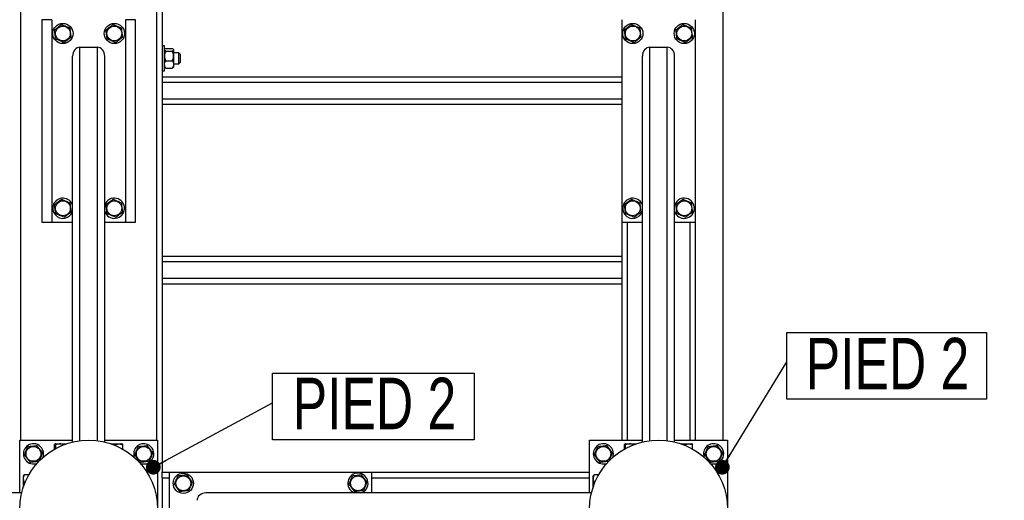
# Model space of a CAD drawing. Header units: millimetres. Extents: x 0 to 841, y 0 to 594.
# Tile 26 of 107: x 250 to 317, y 466 to 499. Entities that reach past the tile are written whole.
import ezdxf

# ---------------------------------------------------------------- set-up
doc = ezdxf.new("R2010")
doc.units = ezdxf.units.MM
doc.layers.add('COTES', color=1, linetype='Continuous')
doc.layers.add('NOTES', color=6, linetype='Continuous')
doc.layers.add('TRAIT-FORT', color=4, linetype='Continuous', lineweight=25)
doc.styles.add('SLDTEXTSTYLE0', font='TXT', dxfattribs={"width": 0.75})
doc.dimstyles.new('SLDDIMSTYLE0', dxfattribs={"dimtxt": 2.5, "dimasz": 2, "dimexe": 0, "dimexo": 0.0625, "dimtad": 1, "dimlfac": 16, "dimrnd": 1e-09, "dimzin": 12, "dimdsep": 46, "dimtxsty": 'SLDTEXTSTYLE0', "dimsah": 1, "dimcen": 0.09, "dimadec": 0, "dimazin": 3, "dimtfac": 1, "dimtofl": 0, "dimtmove": 0, "dimatfit": 3, "dimfxl": 1, "dimfrac": 2, "dimtolj": 1, "dimtzin": 12, "dimarcsym": 0})
doc.dimstyles.new('SLDDIMSTYLE1', dxfattribs={"dimtxt": 0.18, "dimasz": 1, "dimexe": 0, "dimexo": 0.0625, "dimgap": 0, "dimtad": 0, "dimtih": 1, "dimtoh": 1, "dimdec": 0, "dimrnd": 1e-09, "dimzin": 0, "dimdsep": 46, "dimtxsty": 'Standard', "dimblk1": 'DOT', "dimblk2": 'DOT', "dimsah": 1, "dimcen": 0.09, "dimadec": 0, "dimazin": 0, "dimtfac": 1, "dimtdec": 0, "dimtofl": 0, "dimtmove": 0, "dimatfit": 3, "dimldrblk": 'DOT', "dimfxl": 1, "dimfrac": 2, "dimtolj": 1, "dimtzin": 0, "dimarcsym": 0})

# ---------------------------------------------------------------- blocks, each defined once
blk = doc.blocks.new('_D_13')
at = {"layer": 'COTES', "color": 1, "transparency": 16777216}
for p, q in [((299.297, 538.479), (322.232, 538.479)), ((321.232, 538.479), (321.232, 380.166)), ((299.297, 380.166), (322.232, 380.166))]:
    blk.add_line(p, q, dxfattribs=at)
for points in [[(321.232, 538.479), (320.732, 536.479), (321.732, 536.479)], [(321.232, 380.166), (321.732, 382.166), (320.732, 382.166)]]:
    blk.add_solid(points, dxfattribs=at)
at = {"layer": 'COTES', "color": 1, "transparency": 16777216, "insert": (318.009, 455.628), "char_height": 2.5, "attachment_point": 1, "rotation": 90, "style": 'SLDTEXTSTYLE0'}
blk.add_mtext('2533', dxfattribs=at)
blk = doc.blocks.new('SW_NOTE_28')
at = {"layer": 'NOTES', "color": 0}
for p, q in [((0, -2.524), (0, 2.004)), ((0, 2.004), (13.585, 2.004)), ((13.585, 2.004), (13.585, -2.524)), ((13.585, -2.524), (0, -2.524))]:
    blk.add_line(p, q, dxfattribs=at)
at = {"layer": 'NOTES', "color": 0, "insert": (6.851, 1.639), "char_height": 3.5, "attachment_point": 2, "style": 'SLDTEXTSTYLE0'}
blk.add_mtext('PIED 2', dxfattribs=at)
blk = doc.blocks.new('_Dot')
at = {"color": 0, "linetype": 'ByBlock', "lineweight": -2}
blk.add_line((-0.5, 0), (-1, 0), dxfattribs=at)
at = {"color": 0, "linetype": 'ByBlock', "const_width": 0.5}
blk.add_lwpolyline([(-0.25, 0, 1), (0.25, 0, 1)], format="xyb", close=True, dxfattribs=at)
blk = doc.blocks.new('SW_NOTE_29')
at = {"layer": 'NOTES', "color": 0}
for p, q in [((0, -2.524), (0, 2.004)), ((0, 2.004), (13.711, 2.004)), ((13.711, 2.004), (13.711, -2.524)), ((13.711, -2.524), (0, -2.524))]:
    blk.add_line(p, q, dxfattribs=at)
at = {"layer": 'NOTES', "color": 0, "insert": (6.935, 1.698), "char_height": 3.5, "attachment_point": 2, "style": 'SLDTEXTSTYLE0'}
blk.add_mtext('PIED 2', dxfattribs=at)

msp = doc.modelspace()

# ---------------------------------------------------------------- linework, layer by layer
at = {"layer": 'TRAIT-FORT', "color": 4, "linetype": 'Continuous', "lineweight": 25}
for p, q in [((250.54716, 529.41649), (250.54716, 470.04149)), ((259.79716, 529.41649), (259.79716, 470.04149)), ((298.29716, 529.41649), (298.29716, 470.04149)), ((260.17216, 505.97899), (260.17216, 467.85399)), ((251.98466, 498.60399), (251.98466, 484.85399)), ((252.67216, 498.60399), (251.98466, 498.60399)), ((252.67216, 498.60399), (252.67216, 484.85399)), ((258.35966, 498.60399), (257.67216, 498.60399)), ((257.67216, 498.60399), (257.67216, 484.85399)), ((258.35966, 484.85399), (258.35966, 498.60399)), ((291.42216, 498.60399), (291.42216, 484.85399)), ((296.42216, 498.60399), (296.42216, 484.85399)), ((260.32841, 496.82274), (260.17216, 496.82274)), ((260.32841, 496.63947), (260.32841, 496.82274)), ((254.07841, 469.9121), (254.07841, 496.12807)), ((254.57841, 496.72899), (255.76591, 496.72899)), ((254.57841, 470.00374), (254.57841, 496.72899)), ((255.76591, 470.00374), (255.76591, 496.72899)), ((256.26591, 469.9121), (256.26591, 496.12807)), ((260.32841, 495.13524), (260.32841, 496.63947)), ((260.34831, 496.59265), (260.32841, 496.57274)), ((260.42026, 496.6379), (260.86155, 496.6379)), ((260.42026, 496.47252), (260.86155, 496.47252)), ((260.95341, 496.57274), (260.93318, 496.59297)), ((260.95341, 496.57274), (260.95341, 496.55521)), ((260.95341, 496.55521), (260.95341, 496.14307)), ((261.29716, 496.35399), (260.95341, 496.35399)), ((260.95341, 496.14307), (260.95341, 495.56685)), ((261.39091, 496.26024), (261.29716, 496.35399)), ((261.29716, 496.24893), (261.29716, 496.35399)), ((261.29716, 495.60399), (261.29716, 496.24893)), ((261.39091, 496.26024), (261.39091, 496.18145)), ((261.39091, 496.18145), (261.39091, 495.69774)), ((292.82841, 469.9121), (292.82841, 496.12807)), ((293.32841, 496.72899), (294.51591, 496.72899)), ((293.32841, 470.00374), (293.32841, 496.72899)), ((294.51591, 470.00374), (294.51591, 496.72899)), ((295.01591, 469.9121), (295.01591, 496.12807)), ((260.42026, 495.81361), (260.86155, 495.81361)), ((260.95341, 495.60399), (261.29716, 495.60399)), ((260.95341, 495.56685), (260.95341, 495.38524)), ((261.29716, 495.60399), (261.39091, 495.69774)), ((260.17216, 495.13524), (260.32841, 495.13524)), ((260.32841, 495.38524), (260.34831, 495.36534)), ((260.42026, 495.32009), (260.86155, 495.32009)), ((260.93318, 495.36502), (260.95341, 495.38524)), ((260.17216, 494.72899), (291.42216, 494.72899)), ((260.17216, 494.35399), (291.42216, 494.35399)), ((260.17216, 493.22899), (291.42216, 493.22899)), ((260.17216, 492.85399), (291.42216, 492.85399)), ((256.28709, 486.05484), (256.26591, 485.99641)), ((295.03709, 486.05484), (295.01591, 485.99641)), ((251.98466, 484.85399), (252.67216, 484.85399)), ((252.67216, 484.85399), (254.07841, 484.85399)), ((256.26591, 484.85399), (257.67216, 484.85399)), ((257.67216, 484.85399), (258.35966, 484.85399)), ((291.42216, 484.85399), (292.82841, 484.85399)), ((291.42216, 484.85399), (291.42216, 470.04149)), ((291.79716, 484.85399), (291.79716, 470.04149)), ((295.01591, 484.85399), (296.42216, 484.85399)), ((296.04716, 484.85399), (296.04716, 470.04149)), ((296.42216, 484.85399), (296.42216, 470.04149)), ((260.17216, 482.54149), (291.42216, 482.54149)), ((260.17216, 482.16649), (291.42216, 482.16649)), ((260.17216, 481.04149), (291.42216, 481.04149)), ((260.17216, 480.66649), (291.42216, 480.66649)), ((250.48466, 466.44774), (250.48466, 470.04149)), ((250.48466, 470.04149), (254.07841, 470.04149)), ((256.26591, 470.04149), (259.85966, 470.04149)), ((259.85966, 470.04149), (259.85966, 460.66649)), ((289.23466, 466.44774), (289.23466, 470.04149)), ((289.23466, 470.04149), (292.82841, 470.04149)), ((295.01591, 470.04149), (298.60966, 470.04149)), ((298.60966, 470.04149), (298.60966, 460.66649)), ((252.85709, 469.42992), (252.85709, 469.72871)), ((252.91747, 469.79149), (252.88681, 469.77379)), ((252.91747, 469.79149), (253.66178, 469.79149)), ((252.93285, 469.47202), (252.93285, 469.72871)), ((256.68254, 469.79149), (257.42684, 469.79149)), ((256.99791, 469.67132), (256.99791, 469.72871)), ((257.4575, 469.77379), (257.42684, 469.79149)), ((257.48722, 469.42992), (257.48722, 469.72871)), ((291.60709, 469.42992), (291.60709, 469.72871)), ((291.66747, 469.79149), (291.63681, 469.77379)), ((291.66747, 469.79149), (292.41178, 469.79149)), ((291.68285, 469.47202), (291.68285, 469.72871)), ((295.43254, 469.79149), (296.17684, 469.79149)), ((295.74791, 469.67132), (295.74791, 469.72871)), ((296.2075, 469.77379), (296.17684, 469.79149)), ((296.23722, 469.42992), (296.23722, 469.72871)), ((250.75236, 467.63934), (250.73466, 467.60868)), ((250.73466, 466.86438), (250.73466, 467.60868)), ((251.09623, 467.66906), (250.79744, 467.66906)), ((260.17216, 467.47899), (260.17216, 467.85399)), ((260.17216, 467.85399), (260.67216, 467.85399)), ((260.17216, 467.47899), (260.17216, 463.22899)), ((260.17216, 467.47899), (260.67216, 467.47899)), ((260.67216, 462.85399), (260.67216, 467.85399)), ((260.67216, 467.85399), (274.42216, 467.85399)), ((274.42216, 466.44774), (274.42216, 467.85399)), ((274.42216, 467.85399), (289.23466, 467.85399)), ((274.42216, 467.47899), (289.23466, 467.47899)), ((289.50236, 467.63934), (289.48466, 467.60868)), ((289.48466, 466.86438), (289.48466, 467.60868)), ((289.84623, 467.66906), (289.54744, 467.66906)), ((250.85483, 467.17975), (250.79744, 467.17975)), ((289.60483, 467.17975), (289.54744, 467.17975)), ((250.61405, 466.44774), (224.39808, 466.44774)), ((289.36405, 466.44774), (263.14808, 466.44774)), ((273.22131, 466.46893), (273.27974, 466.44774))]:
    msp.add_line(p, q, dxfattribs=at)
for centre, radius in [((253.42216, 497.66649), 0.6875), ((253.42216, 497.66649), 0.50469), ((256.92216, 497.66649), 0.6875), ((256.92216, 497.66649), 0.50469), ((292.17216, 497.66649), 0.6875), ((292.17216, 497.66649), 0.50469), ((295.67216, 497.66649), 0.6875), ((295.67216, 497.66649), 0.50469), ((253.42216, 485.79149), 0.50469), ((256.92216, 485.79149), 0.50469), ((292.17216, 485.79149), 0.50469), ((295.67216, 485.79149), 0.50469), ((255.17216, 465.35399), 4.6875), ((293.92216, 465.35399), 4.6875), ((251.42216, 469.10399), 0.50469), ((258.92216, 469.10399), 0.50469), ((290.17216, 469.10399), 0.50469), ((297.67216, 469.10399), 0.50469), ((261.60966, 467.10399), 0.6875), ((261.60966, 467.10399), 0.50469), ((273.48466, 467.10399), 0.50469)]:
    msp.add_circle(centre, radius, dxfattribs=at)
for centre, start, end in [((253.42216, 485.79149), 17.3414428, 157.4773264), ((256.92216, 485.79149), 197.3414428, 157.4773264), ((292.17216, 485.79149), 17.3414428, 157.4773264), ((295.67216, 485.79149), 197.3414428, 157.4773264), ((253.42216, 485.79149), 157.4773264, 342.6585572), ((292.17216, 485.79149), 157.4773264, 342.6585572), ((251.42216, 469.10399), 67.4773264, 292.3848335), ((251.42216, 469.10399), 336.9576967, 67.4773264), ((258.92216, 469.10399), 67.4773264, 200.2419537), ((258.92216, 469.10399), 249.7580588, 67.4773264), ((290.17216, 469.10399), 67.4773264, 292.3848335), ((290.17216, 469.10399), 336.9576967, 67.4773264), ((297.67216, 469.10399), 67.4773264, 200.1744233), ((297.67216, 469.10399), 249.8256032, 67.4773264), ((273.48466, 467.10399), 287.3414428, 247.4773264)]:
    msp.add_arc(centre, 0.6875, start, end, dxfattribs=at)
for centre, major_axis, start_param, end_param in [((254.57841, 496.12807), (0, 0.60093), 0, 1.57079633), ((255.76591, 496.12807), (0, 0.60093), 4.71238898, 6.28318531), ((293.32841, 496.12807), (0, 0.60093), 0, 1.57079633), ((294.51591, 496.12807), (0, 0.60093), 4.71238898, 6.28318531), ((263.14808, 465.94774), (-0.60093, 0), 4.71238898, 6.28318531)]:
    msp.add_ellipse(centre, major_axis=major_axis, ratio=0.83205029, start_param=start_param, end_param=end_param, dxfattribs=at)
for points, knots in [([(253.3464, 498.27523), (253.30393, 498.24312), (253.21807, 498.1782), (253.09087, 498.08202), (252.96926, 497.99007), (252.89471, 497.9337), (252.85709, 497.90526)], [0, 0, 0, 0, 0.26460494, 0.53494775, 0.76534313, 1, 1, 1, 1]), ([(253.3464, 498.27523), (253.39544, 498.25451), (253.49459, 498.21261), (253.6415, 498.15054), (253.78193, 498.0912), (253.86802, 498.05483), (253.91146, 498.03647)], [0, 0, 0, 0, 0.26460494, 0.53494775, 0.76534313, 1, 1, 1, 1]), ([(256.8464, 498.27523), (256.80393, 498.24312), (256.71807, 498.1782), (256.59087, 498.08202), (256.46926, 497.99007), (256.39471, 497.9337), (256.35709, 497.90526)], [0, 0, 0, 0, 0.26460494, 0.53494775, 0.76534313, 1, 1, 1, 1]), ([(256.8464, 498.27523), (256.89544, 498.25451), (256.99459, 498.21261), (257.1415, 498.15054), (257.28193, 498.0912), (257.36802, 498.05483), (257.41146, 498.03647)], [0, 0, 0, 0, 0.26460494, 0.53494775, 0.76534313, 1, 1, 1, 1]), ([(292.0964, 498.27523), (292.05393, 498.24312), (291.96807, 498.1782), (291.84087, 498.08202), (291.71926, 497.99007), (291.64471, 497.9337), (291.60709, 497.90526)], [0, 0, 0, 0, 0.26460494, 0.53494775, 0.76534313, 1, 1, 1, 1]), ([(292.0964, 498.27523), (292.14544, 498.25451), (292.24459, 498.21261), (292.3915, 498.15054), (292.53193, 498.0912), (292.61802, 498.05483), (292.66146, 498.03647)], [0, 0, 0, 0, 0.26460494, 0.53494775, 0.76534313, 1, 1, 1, 1]), ([(295.5964, 498.27523), (295.55393, 498.24312), (295.46807, 498.1782), (295.34087, 498.08202), (295.21926, 497.99007), (295.14471, 497.9337), (295.10709, 497.90526)], [0, 0, 0, 0, 0.26460494, 0.53494775, 0.76534313, 1, 1, 1, 1]), ([(295.5964, 498.27523), (295.64544, 498.25451), (295.74459, 498.21261), (295.8915, 498.15054), (296.03193, 498.0912), (296.11802, 498.05483), (296.16146, 498.03647)], [0, 0, 0, 0, 0.26460494, 0.53494775, 0.76534313, 1, 1, 1, 1]), ([(252.93285, 497.29652), (252.92321, 497.37397), (252.90727, 497.50206), (252.88415, 497.68785), (252.8686, 497.81284), (252.85965, 497.88473), (252.85709, 497.90526)], [0, 0, 0, 0, 0.38554949, 0.63764185, 0.89654625, 1, 1, 1, 1]), ([(253.98722, 497.42773), (253.97758, 497.50518), (253.96164, 497.63327), (253.93852, 497.81906), (253.92296, 497.94405), (253.91402, 498.01594), (253.91146, 498.03647)], [0, 0, 0, 0, 0.38554949, 0.63764185, 0.89654625, 1, 1, 1, 1]), ([(256.43285, 497.29652), (256.42321, 497.37397), (256.40727, 497.50206), (256.38415, 497.68785), (256.3686, 497.81284), (256.35965, 497.88473), (256.35709, 497.90526)], [0, 0, 0, 0, 0.38554949, 0.63764185, 0.89654625, 1, 1, 1, 1]), ([(257.48722, 497.42773), (257.47758, 497.50518), (257.46164, 497.63327), (257.43852, 497.81906), (257.42296, 497.94405), (257.41402, 498.01594), (257.41146, 498.03647)], [0, 0, 0, 0, 0.38554949, 0.63764185, 0.89654625, 1, 1, 1, 1]), ([(291.68285, 497.29652), (291.67321, 497.37397), (291.65727, 497.50206), (291.63415, 497.68785), (291.6186, 497.81284), (291.60965, 497.88473), (291.60709, 497.90526)], [0, 0, 0, 0, 0.38554949, 0.63764185, 0.89654625, 1, 1, 1, 1]), ([(292.73722, 497.42773), (292.72758, 497.50518), (292.71164, 497.63327), (292.68852, 497.81906), (292.67296, 497.94405), (292.66402, 498.01594), (292.66146, 498.03647)], [0, 0, 0, 0, 0.38554949, 0.63764185, 0.89654625, 1, 1, 1, 1]), ([(295.18285, 497.29652), (295.17321, 497.37397), (295.15727, 497.50206), (295.13415, 497.68785), (295.1186, 497.81284), (295.10965, 497.88473), (295.10709, 497.90526)], [0, 0, 0, 0, 0.38554949, 0.63764185, 0.89654625, 1, 1, 1, 1]), ([(296.23722, 497.42773), (296.22758, 497.50518), (296.21164, 497.63327), (296.18852, 497.81906), (296.17296, 497.94405), (296.16402, 498.01594), (296.16146, 498.03647)], [0, 0, 0, 0, 0.38554949, 0.63764185, 0.89654625, 1, 1, 1, 1]), ([(253.49791, 497.05776), (253.44887, 497.07848), (253.34972, 497.12037), (253.20281, 497.18245), (253.06238, 497.24179), (252.97629, 497.27816), (252.93285, 497.29652)], [0, 0, 0, 0, 0.26460494, 0.53494775, 0.76534313, 1, 1, 1, 1]), ([(253.49791, 497.05776), (253.54038, 497.08987), (253.62624, 497.15479), (253.75345, 497.25097), (253.87505, 497.34292), (253.9496, 497.39929), (253.98722, 497.42773)], [0, 0, 0, 0, 0.26460494, 0.53494775, 0.76534313, 1, 1, 1, 1]), ([(256.99791, 497.05776), (256.94887, 497.07848), (256.84972, 497.12037), (256.70281, 497.18245), (256.56238, 497.24179), (256.47629, 497.27816), (256.43285, 497.29652)], [0, 0, 0, 0, 0.26460494, 0.53494775, 0.76534313, 1, 1, 1, 1]), ([(256.99791, 497.05776), (257.04038, 497.08987), (257.12624, 497.15479), (257.25345, 497.25097), (257.37505, 497.34292), (257.4496, 497.39929), (257.48722, 497.42773)], [0, 0, 0, 0, 0.26460494, 0.53494775, 0.76534313, 1, 1, 1, 1]), ([(292.24791, 497.05776), (292.19887, 497.07848), (292.09972, 497.12037), (291.95281, 497.18245), (291.81238, 497.24179), (291.72629, 497.27816), (291.68285, 497.29652)], [0, 0, 0, 0, 0.26460494, 0.53494775, 0.76534313, 1, 1, 1, 1]), ([(292.24791, 497.05776), (292.29038, 497.08987), (292.37624, 497.15479), (292.50345, 497.25097), (292.62505, 497.34292), (292.6996, 497.39929), (292.73722, 497.42773)], [0, 0, 0, 0, 0.26460494, 0.53494775, 0.76534313, 1, 1, 1, 1]), ([(295.74791, 497.05776), (295.69887, 497.07848), (295.59972, 497.12037), (295.45281, 497.18245), (295.31238, 497.24179), (295.22629, 497.27816), (295.18285, 497.29652)], [0, 0, 0, 0, 0.26460494, 0.53494775, 0.76534313, 1, 1, 1, 1]), ([(295.74791, 497.05776), (295.79038, 497.08987), (295.87624, 497.15479), (296.00345, 497.25097), (296.12505, 497.34292), (296.1996, 497.39929), (296.23722, 497.42773)], [0, 0, 0, 0, 0.26460494, 0.53494775, 0.76534313, 1, 1, 1, 1]), ([(260.42026, 496.47252), (260.3988, 496.48384), (260.35516, 496.50687), (260.3303, 496.53543), (260.32874, 496.55175), (260.32841, 496.55521)], [0, 0, 0, 0, 0.43238505, 0.87955391, 1, 1, 1, 1]), ([(260.42026, 496.47252), (260.3988, 496.42741), (260.35516, 496.33565), (260.3303, 496.22188), (260.32874, 496.15686), (260.32841, 496.14307)], [0, 0, 0, 0, 0.43238505, 0.87955391, 1, 1, 1, 1]), ([(260.32841, 496.14307), (260.33372, 496.0851), (260.34425, 495.97009), (260.39506, 495.86549), (260.42026, 495.81361)], [0, 0, 0, 0, 0.50400004, 1, 1, 1, 1]), ([(260.3501, 496.59085), (260.35142, 496.59331), (260.36033, 496.60993), (260.39269, 496.62503), (260.42026, 496.6379)], [0, 0, 0, 0, 0.14784415, 1, 1, 1, 1]), ([(260.86155, 496.6379), (260.88301, 496.62658), (260.92665, 496.60355), (260.95151, 496.57499), (260.95307, 496.55867), (260.95341, 496.55521)], [0, 0, 0, 0, 0.43238505, 0.87955391, 1, 1, 1, 1]), ([(260.95341, 496.55521), (260.9481, 496.54066), (260.93756, 496.5118), (260.88675, 496.48554), (260.86155, 496.47252)], [0, 0, 0, 0, 0.50400004, 1, 1, 1, 1]), ([(260.95341, 496.14307), (260.9481, 496.20103), (260.93756, 496.31604), (260.88675, 496.42064), (260.86155, 496.47252)], [0, 0, 0, 0, 0.50400004, 1, 1, 1, 1]), ([(260.86155, 495.81361), (260.88301, 495.85872), (260.92665, 495.95048), (260.95151, 496.06425), (260.95307, 496.12927), (260.95341, 496.14307)], [0, 0, 0, 0, 0.43238505, 0.87955391, 1, 1, 1, 1]), ([(260.32841, 495.56685), (260.33049, 495.59348), (260.33472, 495.64758), (260.36724, 495.73089), (260.40174, 495.78472), (260.42026, 495.81361)], [0, 0, 0, 0, 0.30999023, 0.62954591, 1, 1, 1, 1]), ([(260.42026, 495.32009), (260.40811, 495.33847), (260.37791, 495.38415), (260.34216, 495.46205), (260.32891, 495.52741), (260.32846, 495.5627), (260.32841, 495.56685)], [0, 0, 0, 0, 0.23703923, 0.58901919, 0.95163056, 1, 1, 1, 1]), ([(260.86155, 495.81361), (260.88008, 495.78472), (260.91413, 495.73159), (260.94687, 495.64836), (260.95121, 495.59426), (260.95341, 495.56685)], [0, 0, 0, 0, 0.3704571, 0.68101816, 1, 1, 1, 1]), ([(260.95341, 495.56685), (260.95335, 495.5627), (260.95291, 495.52841), (260.94001, 495.46305), (260.9045, 495.38506), (260.8737, 495.33847), (260.86155, 495.32009)], [0, 0, 0, 0, 0.04836864, 0.39932986, 0.76296469, 1, 1, 1, 1]), ([(260.3501, 495.36713), (260.35142, 495.36468), (260.36033, 495.34806), (260.39269, 495.33295), (260.42026, 495.32009)], [0, 0, 0, 0, 0.14784415, 1, 1, 1, 1]), ([(260.86155, 495.32009), (260.88484, 495.33131), (260.91615, 495.34641), (260.92801, 495.36292), (260.93104, 495.36715)], [0, 0, 0, 0, 0.74386684, 1, 1, 1, 1]), ([(253.3464, 486.40023), (253.30393, 486.36812), (253.21807, 486.3032), (253.09087, 486.20702), (252.96926, 486.11507), (252.89471, 486.0587), (252.85709, 486.03026)], [0, 0, 0, 0, 0.26460494, 0.53494775, 0.76534313, 1, 1, 1, 1]), ([(253.3464, 486.40023), (253.39544, 486.37951), (253.49459, 486.33761), (253.6415, 486.27554), (253.78193, 486.2162), (253.86802, 486.17983), (253.91146, 486.16147)], [0, 0, 0, 0, 0.26460494, 0.53494775, 0.76534313, 1, 1, 1, 1]), ([(253.98722, 485.55273), (253.97758, 485.63018), (253.96164, 485.75827), (253.93852, 485.94406), (253.92296, 486.06905), (253.91402, 486.14094), (253.91146, 486.16147)], [0, 0, 0, 0, 0.38554949, 0.63764185, 0.89654625, 1, 1, 1, 1]), ([(256.8464, 486.40023), (256.80393, 486.36812), (256.71807, 486.3032), (256.59087, 486.20702), (256.46926, 486.11507), (256.39471, 486.0587), (256.35709, 486.03026)], [0, 0, 0, 0, 0.26460494, 0.53494775, 0.76534313, 1, 1, 1, 1]), ([(256.8464, 486.40023), (256.89544, 486.37951), (256.99459, 486.33761), (257.1415, 486.27554), (257.28193, 486.2162), (257.36802, 486.17983), (257.41146, 486.16147)], [0, 0, 0, 0, 0.26460494, 0.53494775, 0.76534313, 1, 1, 1, 1]), ([(257.48722, 485.55273), (257.47758, 485.63018), (257.46164, 485.75827), (257.43852, 485.94406), (257.42296, 486.06905), (257.41402, 486.14094), (257.41146, 486.16147)], [0, 0, 0, 0, 0.38554949, 0.63764185, 0.89654625, 1, 1, 1, 1]), ([(292.0964, 486.40023), (292.05393, 486.36812), (291.96807, 486.3032), (291.84087, 486.20702), (291.71926, 486.11507), (291.64471, 486.0587), (291.60709, 486.03026)], [0, 0, 0, 0, 0.26460494, 0.53494775, 0.76534313, 1, 1, 1, 1]), ([(292.0964, 486.40023), (292.14544, 486.37951), (292.24459, 486.33761), (292.3915, 486.27554), (292.53193, 486.2162), (292.61802, 486.17983), (292.66146, 486.16147)], [0, 0, 0, 0, 0.26460494, 0.53494775, 0.76534313, 1, 1, 1, 1]), ([(292.73722, 485.55273), (292.72758, 485.63018), (292.71164, 485.75827), (292.68852, 485.94406), (292.67296, 486.06905), (292.66402, 486.14094), (292.66146, 486.16147)], [0, 0, 0, 0, 0.38554949, 0.63764185, 0.89654625, 1, 1, 1, 1]), ([(295.5964, 486.40023), (295.55393, 486.36812), (295.46807, 486.3032), (295.34087, 486.20702), (295.21926, 486.11507), (295.14471, 486.0587), (295.10709, 486.03026)], [0, 0, 0, 0, 0.26460494, 0.53494775, 0.76534313, 1, 1, 1, 1]), ([(295.5964, 486.40023), (295.64544, 486.37951), (295.74459, 486.33761), (295.8915, 486.27554), (296.03193, 486.2162), (296.11802, 486.17983), (296.16146, 486.16147)], [0, 0, 0, 0, 0.26460494, 0.53494775, 0.76534313, 1, 1, 1, 1]), ([(296.23722, 485.55273), (296.22758, 485.63018), (296.21164, 485.75827), (296.18852, 485.94406), (296.17296, 486.06905), (296.16402, 486.14094), (296.16146, 486.16147)], [0, 0, 0, 0, 0.38554949, 0.63764185, 0.89654625, 1, 1, 1, 1]), ([(252.93285, 485.42152), (252.92321, 485.49897), (252.90727, 485.62706), (252.88415, 485.81285), (252.8686, 485.93784), (252.85965, 486.00973), (252.85709, 486.03026)], [0, 0, 0, 0, 0.38554949, 0.63764185, 0.89654625, 1, 1, 1, 1]), ([(253.49791, 485.18276), (253.44887, 485.20348), (253.34972, 485.24537), (253.20281, 485.30745), (253.06238, 485.36679), (252.97629, 485.40316), (252.93285, 485.42152)], [0, 0, 0, 0, 0.26460494, 0.53494775, 0.76534313, 1, 1, 1, 1]), ([(253.49791, 485.18276), (253.54038, 485.21487), (253.62624, 485.27979), (253.75345, 485.37597), (253.87505, 485.46792), (253.9496, 485.52429), (253.98722, 485.55273)], [0, 0, 0, 0, 0.26460494, 0.53494775, 0.76534313, 1, 1, 1, 1]), ([(256.43285, 485.42152), (256.42321, 485.49897), (256.40727, 485.62706), (256.38415, 485.81285), (256.3686, 485.93784), (256.35965, 486.00973), (256.35709, 486.03026)], [0, 0, 0, 0, 0.38554949, 0.63764185, 0.89654625, 1, 1, 1, 1]), ([(256.99791, 485.18276), (256.94887, 485.20348), (256.84972, 485.24537), (256.70281, 485.30745), (256.56238, 485.36679), (256.47629, 485.40316), (256.43285, 485.42152)], [0, 0, 0, 0, 0.26460494, 0.53494775, 0.76534313, 1, 1, 1, 1]), ([(256.99791, 485.18276), (257.04038, 485.21487), (257.12624, 485.27979), (257.25345, 485.37597), (257.37505, 485.46792), (257.4496, 485.52429), (257.48722, 485.55273)], [0, 0, 0, 0, 0.26460494, 0.53494775, 0.76534313, 1, 1, 1, 1]), ([(291.68285, 485.42152), (291.67321, 485.49897), (291.65727, 485.62706), (291.63415, 485.81285), (291.6186, 485.93784), (291.60965, 486.00973), (291.60709, 486.03026)], [0, 0, 0, 0, 0.38554949, 0.63764185, 0.89654625, 1, 1, 1, 1]), ([(292.24791, 485.18276), (292.19887, 485.20348), (292.09972, 485.24537), (291.95281, 485.30745), (291.81238, 485.36679), (291.72629, 485.40316), (291.68285, 485.42152)], [0, 0, 0, 0, 0.26460494, 0.53494775, 0.76534313, 1, 1, 1, 1]), ([(292.24791, 485.18276), (292.29038, 485.21487), (292.37624, 485.27979), (292.50345, 485.37597), (292.62505, 485.46792), (292.6996, 485.52429), (292.73722, 485.55273)], [0, 0, 0, 0, 0.26460494, 0.53494775, 0.76534313, 1, 1, 1, 1]), ([(295.18285, 485.42152), (295.17321, 485.49897), (295.15727, 485.62706), (295.13415, 485.81285), (295.1186, 485.93784), (295.10965, 486.00973), (295.10709, 486.03026)], [0, 0, 0, 0, 0.38554949, 0.63764185, 0.89654625, 1, 1, 1, 1]), ([(295.74791, 485.18276), (295.69887, 485.20348), (295.59972, 485.24537), (295.45281, 485.30745), (295.31238, 485.36679), (295.22629, 485.40316), (295.18285, 485.42152)], [0, 0, 0, 0, 0.26460494, 0.53494775, 0.76534313, 1, 1, 1, 1]), ([(295.74791, 485.18276), (295.79038, 485.21487), (295.87624, 485.27979), (296.00345, 485.37597), (296.12505, 485.46792), (296.1996, 485.52429), (296.23722, 485.55273)], [0, 0, 0, 0, 0.26460494, 0.53494775, 0.76534313, 1, 1, 1, 1]), ([(250.81342, 469.02824), (250.83414, 469.07728), (250.87604, 469.17643), (250.93811, 469.32334), (250.99745, 469.46377), (251.03382, 469.54986), (251.05218, 469.5933)], [0, 0, 0, 0, 0.26460494, 0.53494775, 0.76534313, 1, 1, 1, 1]), ([(251.05218, 469.5933), (251.12963, 469.60294), (251.25772, 469.61888), (251.44351, 469.642), (251.5685, 469.65755), (251.64039, 469.6665), (251.66092, 469.66906)], [0, 0, 0, 0, 0.38554949, 0.63764185, 0.89654625, 1, 1, 1, 1]), ([(252.03089, 469.17975), (251.99878, 469.22222), (251.93386, 469.30808), (251.83768, 469.43528), (251.74573, 469.55689), (251.68936, 469.63144), (251.66092, 469.66906)], [0, 0, 0, 0, 0.26460494, 0.53494775, 0.76534313, 1, 1, 1, 1]), ([(252.93285, 469.72871), (252.92321, 469.74769), (252.90727, 469.77909), (252.88415, 469.77618), (252.8686, 469.75437), (252.85965, 469.73441), (252.85709, 469.72871)], [0, 0, 0, 0, 0.38554949, 0.63764185, 0.89654625, 1, 1, 1, 1]), ([(253.49791, 469.72871), (253.44887, 469.74241), (253.34972, 469.77012), (253.20281, 469.78026), (253.06238, 469.76538), (252.97629, 469.74101), (252.93285, 469.72871)], [0, 0, 0, 0, 0.26460494, 0.53494775, 0.76534313, 1, 1, 1, 1]), ([(256.99791, 469.72871), (256.94888, 469.74297), (256.8569, 469.76972), (256.76178, 469.77285), (256.71737, 469.77431)], [0, 0, 0, 0, 0.53310455, 1, 1, 1, 1]), ([(256.99791, 469.72871), (257.04038, 469.74241), (257.12624, 469.77012), (257.25345, 469.78026), (257.37505, 469.76538), (257.4496, 469.74101), (257.48722, 469.72871)], [0, 0, 0, 0, 0.26460494, 0.53494775, 0.76534313, 1, 1, 1, 1]), ([(257.48722, 469.72871), (257.4776, 469.75121), (257.46776, 469.77422), (257.45766, 469.7734), (257.45744, 469.77338)], [0, 0, 0, 0, 0.97749191, 1, 1, 1, 1]), ([(258.31342, 469.02824), (258.33414, 469.07728), (258.37604, 469.17643), (258.43811, 469.32334), (258.49745, 469.46377), (258.53382, 469.54986), (258.55218, 469.5933)], [0, 0, 0, 0, 0.26460494, 0.53494775, 0.76534313, 1, 1, 1, 1]), ([(258.55218, 469.5933), (258.62963, 469.60294), (258.75772, 469.61888), (258.94351, 469.642), (259.0685, 469.65755), (259.14039, 469.6665), (259.16092, 469.66906)], [0, 0, 0, 0, 0.38554949, 0.63764185, 0.89654625, 1, 1, 1, 1]), ([(259.53089, 469.17975), (259.49878, 469.22222), (259.43386, 469.30808), (259.33768, 469.43528), (259.24573, 469.55689), (259.18936, 469.63144), (259.16092, 469.66906)], [0, 0, 0, 0, 0.26460494, 0.53494775, 0.76534313, 1, 1, 1, 1]), ([(289.56342, 469.02824), (289.58414, 469.07728), (289.62604, 469.17643), (289.68811, 469.32334), (289.74745, 469.46377), (289.78382, 469.54986), (289.80218, 469.5933)], [0, 0, 0, 0, 0.26460494, 0.53494775, 0.76534313, 1, 1, 1, 1]), ([(289.80218, 469.5933), (289.87963, 469.60294), (290.00772, 469.61888), (290.19351, 469.642), (290.3185, 469.65755), (290.39039, 469.6665), (290.41092, 469.66906)], [0, 0, 0, 0, 0.38554949, 0.63764185, 0.89654625, 1, 1, 1, 1]), ([(290.78089, 469.17975), (290.74878, 469.22222), (290.68386, 469.30808), (290.58768, 469.43528), (290.49573, 469.55689), (290.43936, 469.63144), (290.41092, 469.66906)], [0, 0, 0, 0, 0.26460494, 0.53494775, 0.76534313, 1, 1, 1, 1]), ([(291.68285, 469.72871), (291.67321, 469.74769), (291.65727, 469.77909), (291.63415, 469.77618), (291.6186, 469.75437), (291.60965, 469.73441), (291.60709, 469.72871)], [0, 0, 0, 0, 0.38554949, 0.63764185, 0.89654625, 1, 1, 1, 1]), ([(292.24791, 469.72871), (292.19887, 469.74241), (292.09972, 469.77012), (291.95281, 469.78026), (291.81238, 469.76538), (291.72629, 469.74101), (291.68285, 469.72871)], [0, 0, 0, 0, 0.26460494, 0.53494775, 0.76534313, 1, 1, 1, 1]), ([(295.74791, 469.72871), (295.69888, 469.74297), (295.6069, 469.76972), (295.51178, 469.77285), (295.46737, 469.77431)], [0, 0, 0, 0, 0.53310455, 1, 1, 1, 1]), ([(295.74791, 469.72871), (295.79038, 469.74241), (295.87624, 469.77012), (296.00345, 469.78026), (296.12505, 469.76538), (296.1996, 469.74101), (296.23722, 469.72871)], [0, 0, 0, 0, 0.26460494, 0.53494775, 0.76534313, 1, 1, 1, 1]), ([(296.23722, 469.72871), (296.2276, 469.75121), (296.21776, 469.77422), (296.20766, 469.7734), (296.20744, 469.77338)], [0, 0, 0, 0, 0.97749191, 1, 1, 1, 1]), ([(297.06342, 469.02824), (297.08414, 469.07728), (297.12604, 469.17643), (297.18811, 469.32334), (297.24745, 469.46377), (297.28382, 469.54986), (297.30218, 469.5933)], [0, 0, 0, 0, 0.26460494, 0.53494775, 0.76534313, 1, 1, 1, 1]), ([(297.30218, 469.5933), (297.37963, 469.60294), (297.50772, 469.61888), (297.69351, 469.642), (297.8185, 469.65755), (297.89039, 469.6665), (297.91092, 469.66906)], [0, 0, 0, 0, 0.38554949, 0.63764185, 0.89654625, 1, 1, 1, 1]), ([(298.28089, 469.17975), (298.24878, 469.22222), (298.18386, 469.30808), (298.08768, 469.43528), (297.99573, 469.55689), (297.93936, 469.63144), (297.91092, 469.66906)], [0, 0, 0, 0, 0.26460494, 0.53494775, 0.76534313, 1, 1, 1, 1]), ([(250.81342, 469.02824), (250.84553, 468.98577), (250.91045, 468.89991), (251.00663, 468.7727), (251.09858, 468.6511), (251.15495, 468.57655), (251.18339, 468.53893)], [0, 0, 0, 0, 0.26460494, 0.53494775, 0.76534313, 1, 1, 1, 1]), ([(252.03089, 469.17975), (252.01017, 469.13071), (251.96828, 469.03156), (251.9062, 468.88465), (251.84686, 468.74422), (251.81049, 468.65813), (251.79213, 468.61469)], [0, 0, 0, 0, 0.264604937, 0.534947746, 0.765343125, 1, 1, 1, 1]), ([(258.31342, 469.02824), (258.34553, 468.98577), (258.41045, 468.89991), (258.50663, 468.7727), (258.59858, 468.6511), (258.65495, 468.57655), (258.68339, 468.53893)], [0, 0, 0, 0, 0.26460494, 0.53494775, 0.76534313, 1, 1, 1, 1]), ([(259.53089, 469.17975), (259.51017, 469.13071), (259.46828, 469.03156), (259.4062, 468.88465), (259.34686, 468.74422), (259.31049, 468.65813), (259.29213, 468.61469)], [0, 0, 0, 0, 0.264604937, 0.534947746, 0.765343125, 1, 1, 1, 1]), ([(289.56342, 469.02824), (289.59553, 468.98577), (289.66045, 468.89991), (289.75663, 468.7727), (289.84858, 468.6511), (289.90495, 468.57655), (289.93339, 468.53893)], [0, 0, 0, 0, 0.26460494, 0.53494775, 0.76534313, 1, 1, 1, 1]), ([(290.78089, 469.17975), (290.76017, 469.13071), (290.71828, 469.03156), (290.6562, 468.88465), (290.59686, 468.74422), (290.56049, 468.65813), (290.54213, 468.61469)], [0, 0, 0, 0, 0.264604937, 0.534947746, 0.765343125, 1, 1, 1, 1]), ([(297.06342, 469.02824), (297.09553, 468.98577), (297.16045, 468.89991), (297.25663, 468.7727), (297.34858, 468.6511), (297.40495, 468.57655), (297.43339, 468.53893)], [0, 0, 0, 0, 0.26460494, 0.53494775, 0.76534313, 1, 1, 1, 1]), ([(298.28089, 469.17975), (298.26017, 469.13071), (298.21828, 469.03156), (298.1562, 468.88465), (298.09686, 468.74422), (298.06049, 468.65813), (298.04213, 468.61469)], [0, 0, 0, 0, 0.264604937, 0.534947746, 0.765343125, 1, 1, 1, 1]), ([(251.18339, 468.53893), (251.26084, 468.54857), (251.38894, 468.56451), (251.57472, 468.58763), (251.69972, 468.60319), (251.77161, 468.61213), (251.79213, 468.61469)], [0, 0, 0, 0, 0.38554949, 0.63764185, 0.89654625, 1, 1, 1, 1]), ([(258.68339, 468.53893), (258.76084, 468.54857), (258.88894, 468.56451), (259.07472, 468.58763), (259.19972, 468.60319), (259.27161, 468.61213), (259.29213, 468.61469)], [0, 0, 0, 0, 0.38554949, 0.63764185, 0.89654625, 1, 1, 1, 1]), ([(289.93339, 468.53893), (290.01084, 468.54857), (290.13894, 468.56451), (290.32472, 468.58763), (290.44972, 468.60319), (290.52161, 468.61213), (290.54213, 468.61469)], [0, 0, 0, 0, 0.38554949, 0.63764185, 0.89654625, 1, 1, 1, 1]), ([(297.43339, 468.53893), (297.51084, 468.54857), (297.63894, 468.56451), (297.82472, 468.58763), (297.94972, 468.60319), (298.02161, 468.61213), (298.04213, 468.61469)], [0, 0, 0, 0, 0.38554949, 0.63764185, 0.89654625, 1, 1, 1, 1]), ([(250.79744, 467.17975), (250.78374, 467.22222), (250.75603, 467.30808), (250.74589, 467.43528), (250.76077, 467.55689), (250.78514, 467.63144), (250.79744, 467.66906)], [0, 0, 0, 0, 0.26460494, 0.53494775, 0.76534313, 1, 1, 1, 1]), ([(250.79744, 467.66906), (250.77494, 467.65944), (250.75193, 467.6496), (250.75275, 467.6395), (250.75277, 467.63927)], [0, 0, 0, 0, 0.97749191, 1, 1, 1, 1]), ([(261.00092, 467.02824), (261.02164, 467.07728), (261.06354, 467.17643), (261.12561, 467.32334), (261.18495, 467.46377), (261.22132, 467.54986), (261.23968, 467.5933)], [0, 0, 0, 0, 0.264604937, 0.534947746, 0.765343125, 1, 1, 1, 1]), ([(261.84842, 467.66906), (261.77097, 467.65942), (261.64288, 467.64348), (261.45709, 467.62036), (261.3321, 467.6048), (261.26021, 467.59585), (261.23968, 467.5933)], [0, 0, 0, 0, 0.38554949, 0.63764185, 0.89654625, 1, 1, 1, 1]), ([(262.21839, 467.17975), (262.18628, 467.22222), (262.12136, 467.30808), (262.02518, 467.43528), (261.93323, 467.55689), (261.87686, 467.63144), (261.84842, 467.66906)], [0, 0, 0, 0, 0.26460494, 0.53494775, 0.76534313, 1, 1, 1, 1]), ([(272.87592, 467.02824), (272.89664, 467.07728), (272.93854, 467.17643), (273.00061, 467.32334), (273.05995, 467.46377), (273.09632, 467.54986), (273.11468, 467.5933)], [0, 0, 0, 0, 0.264604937, 0.534947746, 0.765343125, 1, 1, 1, 1]), ([(273.72342, 467.66906), (273.64597, 467.65942), (273.51788, 467.64348), (273.33209, 467.62036), (273.2071, 467.6048), (273.13521, 467.59585), (273.11468, 467.5933)], [0, 0, 0, 0, 0.38554949, 0.63764185, 0.89654625, 1, 1, 1, 1]), ([(274.09339, 467.17975), (274.06128, 467.22222), (273.99636, 467.30808), (273.90018, 467.43528), (273.80823, 467.55689), (273.75186, 467.63144), (273.72342, 467.66906)], [0, 0, 0, 0, 0.26460494, 0.53494775, 0.76534313, 1, 1, 1, 1]), ([(289.54744, 467.17975), (289.53374, 467.22222), (289.50603, 467.30808), (289.49589, 467.43528), (289.51077, 467.55689), (289.53514, 467.63144), (289.54744, 467.66906)], [0, 0, 0, 0, 0.26460494, 0.53494775, 0.76534313, 1, 1, 1, 1]), ([(289.54744, 467.66906), (289.52494, 467.65944), (289.50193, 467.6496), (289.50275, 467.6395), (289.50277, 467.63927)], [0, 0, 0, 0, 0.97749191, 1, 1, 1, 1]), ([(250.79744, 467.17975), (250.78334, 467.1307), (250.75487, 467.03168), (250.75182, 466.92928), (250.75028, 466.87761)], [0, 0, 0, 0, 0.49541809, 1, 1, 1, 1]), ([(261.00092, 467.02824), (261.03303, 466.98577), (261.09795, 466.89991), (261.19413, 466.7727), (261.28608, 466.6511), (261.34245, 466.57655), (261.37089, 466.53893)], [0, 0, 0, 0, 0.26460494, 0.53494775, 0.76534313, 1, 1, 1, 1]), ([(262.21839, 467.17975), (262.19767, 467.13071), (262.15578, 467.03156), (262.0937, 466.88465), (262.03436, 466.74422), (261.99799, 466.65813), (261.97963, 466.61469)], [0, 0, 0, 0, 0.26460494, 0.53494775, 0.76534313, 1, 1, 1, 1]), ([(272.87592, 467.02824), (272.90803, 466.98577), (272.97295, 466.89991), (273.06913, 466.7727), (273.16108, 466.6511), (273.21745, 466.57655), (273.24589, 466.53893)], [0, 0, 0, 0, 0.26460494, 0.53494775, 0.76534313, 1, 1, 1, 1]), ([(274.09339, 467.17975), (274.07267, 467.13071), (274.03078, 467.03156), (273.9687, 466.88465), (273.90936, 466.74422), (273.87299, 466.65813), (273.85463, 466.61469)], [0, 0, 0, 0, 0.26460494, 0.53494775, 0.76534313, 1, 1, 1, 1]), ([(289.54744, 467.17975), (289.53334, 467.1307), (289.50487, 467.03168), (289.50182, 466.92928), (289.50028, 466.87761)], [0, 0, 0, 0, 0.49541809, 1, 1, 1, 1]), ([(261.97963, 466.61469), (261.90218, 466.60505), (261.77409, 466.58911), (261.5883, 466.56599), (261.46331, 466.55043), (261.39142, 466.54149), (261.37089, 466.53893)], [0, 0, 0, 0, 0.38554949, 0.63764185, 0.89654625, 1, 1, 1, 1]), ([(273.85463, 466.61469), (273.77718, 466.60505), (273.64909, 466.58911), (273.4633, 466.56599), (273.33831, 466.55043), (273.26642, 466.54149), (273.24589, 466.53893)], [0, 0, 0, 0, 0.38554949, 0.63764185, 0.89654625, 1, 1, 1, 1])]:
    msp.add_open_spline(points, degree=3, knots=knots, dxfattribs=at)

# ---------------------------------------------------------------- block references
at = {"layer": 'NOTES', "color": 211}
for name, p in [('SW_NOTE_28', (302.64151, 475.34591)), ('SW_NOTE_29', (267.67296, 472.57862))]:
    msp.add_blockref(name, p, dxfattribs=at)

# ---------------------------------------------------------------- dimensions: what is measured, and where the dimension line sits
at = {"layer": 'COTES', "color": 1}
dim = msp.add_linear_dim(base=(321.23182, 380.16649), p1=(298.29716, 538.47899), p2=(298.29716, 380.16649), angle=90, dimstyle='SLDDIMSTYLE0', dxfattribs=at)
dim.commit()
dim.dimension.update_dxf_attribs({"geometry": '_D_13', "text_midpoint": (321.23182, 459.32274), "dimtype": 160})

# ---------------------------------------------------------------- leaders
at = {"layer": 'NOTES', "color": 211}
for points in [[(298.263, 468.19596), (302.64151, 475.34591)], [(259.57147, 468.19596), (267.67296, 472.57862)]]:
    msp.add_leader(points, dimstyle='SLDDIMSTYLE1', dxfattribs=at)

doc.saveas('drawing.dxf')
